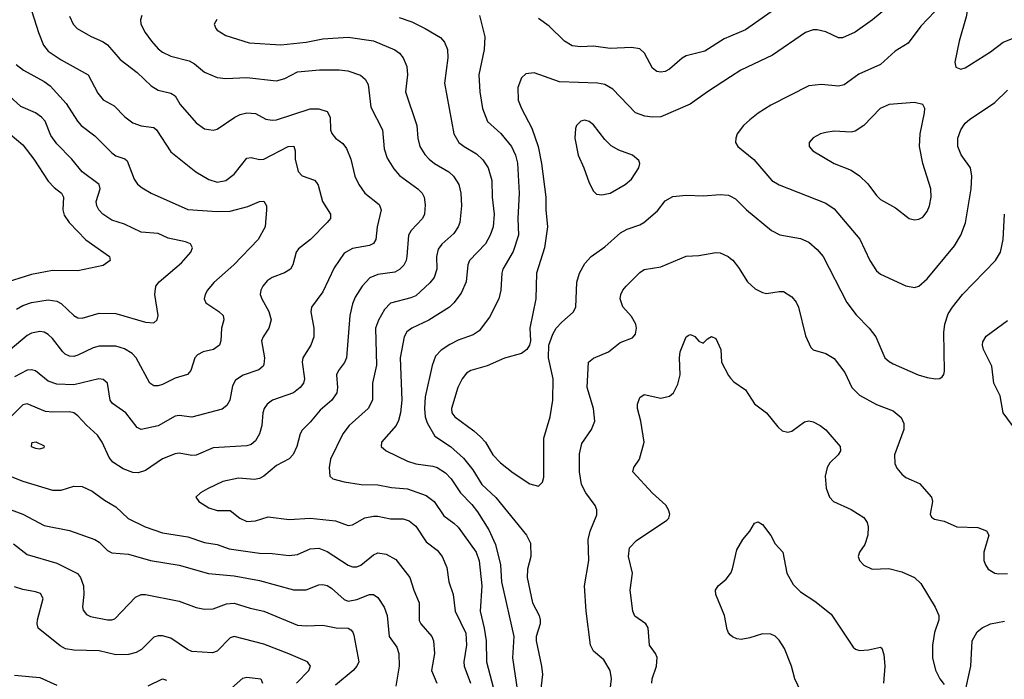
# Model space of a CAD drawing. Header units: inches. Extents: x 501419 to 657765, y 482282 to 547532.
# Tile 186 of 225: x 606634 to 611295, y 522048 to 525171. Entities that reach past the tile are written whole.
import ezdxf

# ---------------------------------------------------------------- set-up
doc = ezdxf.new("R2010")
doc.units = ezdxf.units.IN
doc.header["$MEASUREMENT"] = 0
doc.layers.add('A6502', color=7, linetype='Continuous')
doc.layers.add('A6512', color=7, linetype='Continuous')

msp = doc.modelspace()

# ---------------------------------------------------------------- linework, layer by layer
at = {"layer": 'A6502', "color": 6}
for points, elevation in [([(606691.4, 525210), (606722.8, 525110), (606746.8, 525050), (606770, 525022.5), (606830, 524980.4), (606958.2, 524910), (607003.6, 524823.6), (607030, 524791.8), (607082.4, 524762.4), (607131.5, 524711.5), (607170, 524683), (607208.7, 524668.7), (607270, 524660.3), (607282, 524650), (607350, 524545.4), (607467.7, 524450), (607530, 524414), (607570, 524401.1), (607610, 524409.8), (607650, 524439.3), (607710, 524514.8), (607730, 524517.8), (607770, 524508.5), (607790, 524511.1), (607904.6, 524570), (607932.6, 524572.6), (607939.2, 524550), (607938.6, 524510), (607952.3, 524452.3), (607971.3, 524431.3), (608030, 524410.7), (608040, 524400), (608047.4, 524387.4), (608068.5, 524310), (608105.7, 524250), (608105.2, 524230), (608090.7, 524210), (608010.6, 524130), (607953.8, 524086.2), (607943.4, 524070), (607928.2, 524010), (607915.7, 523990), (607888.3, 523971.7), (607829.3, 523950), (607806.2, 523933.8), (607785.5, 523910), (607775.2, 523890), (607773.4, 523870), (607779.9, 523850), (607813.7, 523790), (607824.9, 523750), (607813.5, 523710), (607787.5, 523670), (607779.7, 523650), (607793.2, 523570), (607790, 523539), (607786.5, 523530), (607766.3, 523513.7), (607691.6, 523488.4), (607655.9, 523464.1), (607642.3, 523437.7), (607628.6, 523370), (607615.1, 523344.9), (607593.4, 523326.6), (607450, 523289.2), (607390, 523297.1), (607370, 523294), (607290, 523248.5), (607210, 523231.1), (607190, 523240.6), (607136.2, 523310), (607073.5, 523353.5), (607063.4, 523370), (607050, 523449.3), (607030, 523467.3), (607009.7, 523469.7), (606890, 523442.6), (606810, 523445), (606770, 523460.2), (606710, 523508.1), (606690, 523513.4), (606670, 523511.2), (606610, 523479.9)], 3500), ([(606870, 525187.3), (606886.9, 525150), (606907.1, 525130), (606970, 525093.4), (607030, 525066.6), (607050, 525052), (607110, 524982.6), (607190, 524920.2), (607257, 524857), (607290, 524837.2), (607350, 524822.7), (607370, 524810.1), (607394, 524770), (607470, 524683.1), (607510, 524654.5), (607550, 524647.3), (607570, 524652.3), (607652.1, 524710), (607677.9, 524722.1), (607710, 524729.9), (607750, 524726.5), (607800, 524700), (607830, 524694.7), (607850, 524697.3), (608010, 524748.9), (608050, 524748.5), (608090, 524736), (608104.3, 524710), (608106.1, 524650), (608111.7, 524631.7), (608128.9, 524610), (608164.3, 524584.3), (608181.2, 524561.3), (608201.9, 524510), (608221.6, 524430), (608240.4, 524390), (608267.9, 524350), (608335.5, 524295.5), (608345.9, 524270), (608327.2, 524190), (608320.6, 524130), (608310, 524111), (608290, 524101.1), (608210, 524088.3), (608170, 524065.8), (608123.8, 523996.2), (608070, 523881.8), (608015.8, 523810), (608012.7, 523787.3), (608026.5, 523710), (608026.6, 523670), (608013.2, 523630), (607974.3, 523570), (607971.3, 523548.6), (607983.4, 523470), (607977.8, 523450), (607962.5, 523430), (607930, 523404.8), (607831.7, 523370), (607805.3, 523350), (607791.7, 523330), (607785.3, 523310), (607781.3, 523250), (607769.7, 523210), (607750, 523177.7), (607730, 523160.3), (607710, 523153.2), (607550, 523144), (607470, 523109.8), (607450, 523108.1), (607390, 523117.8), (607370, 523115.8), (607310, 523092.4), (607230, 523036), (607195.3, 523024.7), (607170, 523026.2), (607123.6, 523043.6), (607075.2, 523075.2), (607058.6, 523098.6), (607025.4, 523170), (607003.4, 523203.4), (606950, 523251.8), (606910, 523295.8), (606890, 523310), (606870, 523314.5), (606790, 523312.8), (606756.5, 523316.5), (606670, 523351.9), (606650, 523346.9), (606590.6, 523289.4)], 3600), ([(607213.3, 525190), (607206.5, 525170), (607208.5, 525150), (607228.1, 525110), (607258.3, 525070), (607290, 525032.9), (607310, 525017.1), (607350, 524998.1), (607436.5, 524976.5), (607461.7, 524961.8), (607510, 524921.7), (607570, 524897.7), (607610, 524892.6), (607710, 524897.9), (607850, 524881.6), (607890, 524892), (607950, 524923.4), (608053.5, 524933.5), (608147, 524933), (608188.4, 524928.4), (608248, 524908), (608270.3, 524890), (608284.2, 524864.2), (608297.2, 524757.2), (608352.3, 524650), (608359.1, 524559.1), (608374.7, 524514.7), (608405.3, 524465.3), (608432.7, 524432.7), (608519.1, 524370), (608539, 524350), (608549.2, 524330), (608554.2, 524294.2), (608551, 524250), (608542, 524230), (608486.9, 524173.1), (608474.9, 524150), (608467.1, 524050), (608463.3, 524030), (608452.1, 524007.9), (608432.4, 523987.6), (608410, 523975.2), (608330, 523964), (608291.3, 523948.7), (608256.2, 523910), (608222.9, 523857.1), (608210, 523826), (608197.4, 523770), (608181.7, 523570), (608172.1, 523547.9), (608143, 523510), (608134.8, 523490), (608139.1, 523430), (608135.5, 523404.5), (608112.6, 523370), (608057.1, 523322.9), (608010, 523264.6), (607972, 523228), (607961.6, 523210), (607945.6, 523150), (607928.4, 523111.6), (607910, 523091.9), (607850, 523059.9), (607790.9, 523009.1), (607770, 522997.9), (607745.8, 522994.2), (607670, 522999.4), (607595.4, 522984.6), (607524.1, 522950), (607490.1, 522930), (607468.6, 522910), (607483.1, 522890), (607530, 522860), (607570, 522846.7), (607630, 522847), (607676.7, 522810), (607710, 522795.4), (607750, 522798.8), (607810, 522816.7), (607910, 522804.4), (608010, 522810), (608130, 522798.6), (608190, 522776.3), (608210, 522778.5), (608267.8, 522812.2), (608310, 522820.9), (608330, 522821), (608390, 522808), (608450, 522807.7), (608477.4, 522797.4), (608510, 522772.7), (608558.6, 522698.6), (608610, 522659), (608635.1, 522630), (608656.8, 522576.8), (608666.1, 522510), (608686.2, 522450), (608696.1, 522370), (608745.7, 522265.7), (608749.9, 522210), (608737.2, 522130), (608738.8, 522110), (608768.8, 522030)], 3700), ([(607568.4, 525171.6), (607554.6, 525150), (607562.2, 525130), (607570, 525122.1), (607610, 525095.3), (607720.8, 525060.8), (607870, 525051.6), (607990, 525065.2), (608070, 525079.8), (608190, 525087.4), (608310, 525070.8), (608410, 525028.9), (608432.1, 525012.1), (608450.3, 524990.3), (608467.8, 524950), (608469.5, 524910), (608461.4, 524830), (608514.3, 524670), (608518.5, 524610), (608529.1, 524570), (608552.6, 524532.6), (608572.9, 524510), (608598.2, 524490), (608666.3, 524450), (608688.1, 524430), (608713.2, 524390), (608722.7, 524350), (608725.4, 524290), (608717.3, 524210), (608710.1, 524189.9), (608690, 524157.9), (608632.7, 524107.3), (608615.5, 524084.5), (608607.7, 524050), (608609.1, 523990), (608596.1, 523950), (608575.7, 523924.3), (608510, 523864.2), (608486.8, 523853.2), (608390, 523829.1), (608361.1, 523798.9), (608332.2, 523747.8), (608319.4, 523710), (608324.2, 523535.8), (608303.8, 523450), (608304.4, 523370), (608284.8, 523330), (608194.1, 523250), (608163.5, 523210), (608106.1, 523090), (608099.3, 523050), (608103.2, 523010), (608116.7, 522996.7), (608170, 522982.3), (608250.9, 522970.9), (608330, 522969.3), (608395.2, 522955.2), (608470, 522949.5), (608557.9, 522917.9), (608596.9, 522890), (608642, 522822), (608690, 522787.6), (608710, 522767.5), (608795.7, 522650), (608810, 522609.3), (608822.6, 522490), (608813.7, 522370), (608833.7, 522290), (608842.8, 522230), (608844.6, 522130), (608876.4, 522010)], 3800), ([(608430, 525181.6), (608490, 525160), (608554.5, 525130), (608626.1, 525086.1), (608645, 525065), (608659.1, 525030), (608660.7, 524990), (608645.5, 524870), (608689.2, 524630), (608713.3, 524590), (608738.8, 524570), (608796.5, 524536.5), (608827.5, 524507.5), (608851.6, 524470), (608868.7, 524410), (608871.8, 524330), (608881.1, 524250), (608875.7, 524190), (608861.1, 524150), (608838.8, 524110), (608763, 524030), (608755.7, 524010), (608747.4, 523930), (608724.7, 523875.3), (608690.3, 523829.7), (608669.3, 523810), (608571.1, 523748.9), (608490, 523709.6), (608467.5, 523692.5), (608454, 523670), (608435.3, 523570), (608443.9, 523370), (608437.1, 523310), (608427.5, 523272.5), (608416.6, 523250), (608347.7, 523170), (608346.3, 523150), (608368.9, 523130), (608470, 523080), (608510, 523067.3), (608590, 523056.8), (608610.1, 523050), (608650, 523024.7), (608676.7, 522996.7), (608720.4, 522930), (608775.3, 522875.3), (608801.3, 522841.3), (608856, 522756), (608886.6, 522686.6), (608910, 522590), (608915.3, 522510), (608973.3, 522250), (608966.7, 522150), (608991.3, 521990)], 3900), ([(608810.3, 525190), (608836.4, 525090), (608832.7, 525030), (608808.4, 524910), (608813, 524830), (608825.6, 524750), (608848.6, 524688.6), (608911.5, 524631.5), (608961.9, 524570), (608981, 524530), (608991.1, 524491.1), (608998.5, 524350), (608992.7, 524230), (608996.2, 524150), (608970, 524073.7), (608921.3, 523990), (608916.4, 523970), (608912, 523890), (608903.3, 523850), (608858.3, 523761.7), (608810, 523698), (608781.7, 523678.3), (608710, 523653.4), (608670, 523633.1), (608630, 523605.9), (608602.8, 523577.2), (608586.3, 523533.7), (608554.1, 523385.9), (608550.6, 523330), (608553.4, 523290), (608562.7, 523262.7), (608599, 523199), (608674.4, 523150), (608735.3, 523095.3), (608779.4, 523039.4), (608821.9, 522970), (608888.2, 522908.2), (609033.3, 522730), (609052, 522692), (609053.9, 522630), (609037.7, 522570), (609036.5, 522530), (609062.4, 522410), (609093.5, 522350), (609098.1, 522330), (609097.5, 522310), (609080, 522250), (609078.7, 522230), (609104.7, 522110), (609108.9, 522070), (609095.2, 521950)], 4000), ([(610000, 525093.4), (609970, 525080.7), (609877.8, 525022.2), (609790, 525000.4), (609770, 524988.9), (609710, 524935.9), (609690, 524925.7), (609670, 524922.2), (609650, 524925.8), (609630, 524942.1), (609592.7, 525012.7), (609570, 525032.4), (609530, 525038.8), (609430, 525034.3), (609350, 525045.8), (609290, 525041.9), (609250, 525047), (609212.7, 525070), (609140.8, 525140.8), (609090, 525176.4)], 4000), ([(606618.5, 524958.5), (606652.7, 524932.7), (606750, 524878.4), (606778, 524858), (606854.8, 524774.8), (606907.5, 524690), (606925.9, 524670), (606990, 524621.2), (607070, 524540.2), (607090, 524527.1), (607132.3, 524512.3), (607143.1, 524503.1), (607176, 524416), (607192.7, 524392.7), (607214.4, 524374.4), (607257.6, 524350), (607430, 524272.8), (607570, 524262.6), (607630, 524265.1), (607714, 524286), (607770, 524310.3), (607790, 524311.7), (607802.2, 524290), (607803.5, 524270), (607797.1, 524190), (607764, 524130), (607648.3, 524010), (607552.7, 523927.3), (607522.8, 523890), (607512.6, 523870), (607508, 523850), (607515.9, 523830), (607577.6, 523790), (607598.1, 523770), (607601.3, 523750), (607589.1, 523710), (607587.3, 523650), (607580.9, 523630), (607551.7, 523610), (607502.2, 523597.8), (607475.9, 523584.1), (607463.1, 523570), (607444, 523510), (607429.3, 523490.7), (607370, 523473.3), (607310, 523443.5), (607290, 523437.6), (607270, 523437.9), (607250, 523449.6), (607186.4, 523570), (607167.6, 523590), (607130, 523612.6), (607090, 523624.5), (607010, 523625.6), (606982.2, 523617.8), (606910, 523581.8), (606890, 523576.9), (606870, 523578.2), (606850, 523587.1), (606838.2, 523598.2), (606790, 523662), (606770, 523680.7), (606750, 523691.8), (606730, 523695.1), (606690, 523687.1), (606670, 523676.2), (606590, 523608.1)], 3400), ([(610000, 524900.3), (609890.4, 524830), (609809, 524771), (609670, 524711.3), (609630, 524708.7), (609593.4, 524713.4), (609550.3, 524730), (609442.4, 524842.4), (609403.7, 524863.7), (609369.8, 524869.8), (609190, 524876.1), (609070, 524919.5), (609030, 524914.9), (609010, 524896.2), (608992.4, 524850), (608993.6, 524790), (609009.1, 524750), (609058.1, 524658.1), (609088.4, 524570), (609105.2, 524490), (609125.1, 524330), (609125.1, 524270), (609132.4, 524190), (609119.1, 524090), (609080.9, 523970), (609077.2, 523850), (609050.1, 523710), (609053.1, 523650), (609047.7, 523630), (609034.5, 523610), (609009.2, 523590.8), (608930, 523568.1), (608847.7, 523532.3), (608770.3, 523509.7), (608750, 523496.8), (608729, 523471), (608707.8, 523430), (608678, 523330), (608680.2, 523310), (608693.6, 523290), (608784.7, 523224.7), (608816.4, 523196.4), (608838.9, 523170), (608874.7, 523110), (608910, 523072.8), (608970, 523025.3), (609050, 522973.2), (609090, 522961.6), (609110, 522980.6), (609115.5, 523004.5), (609116.3, 523190), (609145.1, 523290), (609157.7, 523370), (609160.5, 523470), (609137.8, 523570), (609139.5, 523630), (609158.1, 523681.9), (609174.5, 523710), (609200.6, 523739.4), (609253.9, 523786.1), (609267, 523810), (609271.8, 523928.2), (609284.9, 523970), (609310, 524017.2), (609339, 524050), (609404.7, 524095.3), (609478.2, 524161.8), (609510, 524179.1), (609570, 524199.1), (609588.8, 524211.2), (609653.5, 524266.5), (609690, 524313.8), (609726.8, 524333.2), (609790, 524339.9), (609870, 524336.3), (609950, 524343.5), (609990, 524340.3), (610000, 524334.9)], 4100), ([(606618.9, 523801.1), (606650, 523818.4), (606690, 523832), (606770, 523844.6), (606810, 523838), (606830, 523827.2), (606890, 523771), (606910, 523759.1), (606930, 523757.2), (607010, 523781.2), (607090, 523779.5), (607230, 523738.9), (607270, 523736.4), (607285.8, 523750), (607290.3, 523769.7), (607273.7, 523870), (607279.4, 523910), (607294, 523930), (607400.2, 524019.8), (607445, 524070), (607453.2, 524090), (607442.6, 524110), (607419.7, 524119.7), (607337, 524137), (607290, 524158.9), (607210, 524165.5), (607130, 524202), (607070, 524221.6), (607027.5, 524250), (607009.4, 524270), (606999.8, 524290), (606997, 524310), (607015.9, 524370), (607011.3, 524391.3), (606929.8, 524449.8), (606880.5, 524510), (606810, 524582.4), (606782.3, 524622.3), (606754.3, 524690), (606737.1, 524710), (606710, 524730.2), (606639.6, 524759.6), (606584.3, 524810)], 3300), ([(606590, 524628.3), (606650, 524577.7), (606702, 524510), (606770, 524406.8), (606796.9, 524376.9), (606833.1, 524350), (606841.5, 524330), (606837.9, 524270), (606845.6, 524245.6), (606867.9, 524210), (606948.1, 524128.1), (607059.6, 524050), (607062.8, 524030), (607030, 524007.5), (606910, 523982.6), (606790, 523982.7), (606690, 523965.1), (606550, 523919.7)], 3200), ([(609427.2, 521970), (609436.5, 522050), (609429.3, 522090), (609399.5, 522139.5), (609350, 522181.8), (609335.9, 522210), (609315.7, 522370), (609308.1, 522490), (609328, 522610), (609325, 522710), (609334.3, 522750), (609366.6, 522826.6), (609366.8, 522850), (609358.7, 522870), (609314.7, 522930), (609293.3, 522970), (609283.7, 523030), (609284, 523116), (609296, 523164), (609340.8, 523230), (609356.6, 523270), (609350.5, 523330), (609321.3, 523430), (609327.6, 523550), (609350.9, 523569.1), (609421.8, 523598.2), (609477, 523643), (609534.8, 523665.2), (609550, 523682.7), (609554.7, 523710), (609550.5, 523730), (609530, 523764.9), (609490, 523811.1), (609477.5, 523850), (609479.6, 523870), (609488.9, 523890), (609505.3, 523910), (609570, 523973.9), (609590, 523987.5), (609670, 524001.1), (609790, 524051.1), (609850, 524055), (609930, 524069.4), (609950, 524067.4), (609988.4, 524050), (610000, 524040.8)], 4000), ([(609627, 522030), (609627.7, 522050), (609649.3, 522110), (609651.7, 522151.7), (609644, 522170), (609615.7, 522210), (609610, 522292.3), (609599.1, 522310), (609546.5, 522346.5), (609536.8, 522370), (609524, 522470), (609534.7, 522550), (609516.1, 522630), (609520.5, 522670), (609554.7, 522705.3), (609698.6, 522801.4), (609706.7, 522810), (609711.3, 522830), (609706.2, 522850), (609692.7, 522872.7), (609630, 522929.9), (609536.2, 523030), (609541.7, 523050), (609569.2, 523090), (609590.2, 523170), (609574.2, 523270), (609558.9, 523330), (609558.7, 523350), (609570, 523382.6), (609590, 523395.8), (609670, 523379.4), (609710, 523388.3), (609730, 523404.6), (609750, 523445.3), (609760.6, 523490), (609757.1, 523570), (609761, 523599), (609790, 523669.2), (609802.2, 523677.8), (609810, 523681), (609830, 523671), (609850, 523649), (609870, 523640.1), (609890, 523659.9), (609910, 523671.7), (609930, 523661), (609952.8, 523610), (609956.6, 523550), (609990, 523485.6), (610000, 523474)], 3900), ([(606590, 523009.9), (606650, 522985.5), (606790, 522943.1), (606830, 522944.1), (606890, 522961.9), (606930, 522961), (606977.9, 522937.9), (607035.9, 522895.9), (607090, 522863.8), (607148.6, 522808.6), (607229, 522770), (607310, 522742.1), (607430, 522722.5), (607510, 522695.6), (607570, 522686.2), (607625.6, 522665.6), (607770, 522645), (607830, 522643.5), (607910, 522633.5), (607950, 522638.4), (608010, 522665.6), (608050, 522668.7), (608090, 522653.3), (608190, 522588.2), (608210, 522580.7), (608230, 522580.5), (608250, 522588.3), (608310, 522637.1), (608330, 522647.2), (608370, 522639.9), (608415.2, 522615.2), (608481.6, 522530), (608499.7, 522470), (608526.1, 522410), (608526.1, 522326.1), (608532.6, 522310), (608585.6, 522250), (608594.1, 522230), (608597.5, 522170), (608584.4, 522090), (608608.8, 522028.8)], 3600), ([(606590, 522851.5), (606650, 522829.2), (606750, 522776.4), (606870, 522752.4), (606990, 522710.2), (607010, 522697.4), (607050, 522658.3), (607070, 522646.3), (607150, 522640.9), (607254.3, 522610), (607390, 522588.9), (607528.5, 522548.5), (607650, 522538.1), (607770, 522515), (607930, 522471.6), (607990, 522472.1), (608050, 522494.7), (608070, 522496.9), (608090, 522491.7), (608110, 522479.5), (608170, 522426.4), (608190, 522418.5), (608230, 522425.6), (608290, 522449.2), (608310, 522449.1), (608330, 522435.4), (608359.6, 522390), (608374.6, 522350), (608384, 522250), (608419.6, 522199.6), (608429.7, 522170), (608430, 522110), (608415.2, 522015.2)], 3500), ([(606604.5, 522690), (606670, 522638.2), (606810, 522597.9), (606908.1, 522548.1), (606922.3, 522530), (606936.3, 522490), (606938.7, 522450), (606931.3, 522391.4), (606934.9, 522374.9), (606950, 522355), (606970, 522345.5), (607050, 522329.7), (607070, 522329.5), (607085.2, 522334.8), (607183.1, 522436.9), (607210, 522448.8), (607230, 522448.6), (607390, 522417.9), (607470, 522388.3), (607510, 522379.9), (607550, 522382), (607614.2, 522405.8), (607650, 522407.6), (607724.8, 522384.8), (607790, 522370.8), (607950, 522304.8), (607990, 522300.3), (608070, 522303.7), (608132, 522292), (608189.2, 522289.2), (608202.4, 522282.4), (608211.7, 522271.7), (608216.1, 522256.1), (608240.2, 522130), (608230.8, 522110), (608212.7, 522090), (608130, 522019.7)], 3400), ([(610000, 522257.1), (609990, 522267.4), (609983.1, 522283.1), (609971.6, 522350), (609929.9, 522450), (609928.6, 522470), (609940.3, 522490), (609978.4, 522521.6), (610000, 522549.4)], 3800), ([(607945.3, 522030), (608003.9, 522090), (608010.9, 522110), (607997, 522130), (607909.1, 522169.1), (607790, 522214.1), (607650, 522251), (607630, 522244.1), (607570, 522181.6), (607546.6, 522173.4), (607450, 522180), (607428.9, 522188.9), (607350, 522242.4), (607310, 522253.8), (607290, 522254.1), (607270, 522248), (607211.6, 522188.4), (607185.5, 522174.5), (607150, 522165.2), (607090, 522164.1), (607010, 522182.7), (606890, 522185.4), (606851.8, 522191.9), (606826, 522206), (606721.5, 522290), (606717.3, 522310), (606719.1, 522330), (606745.5, 522430), (606733.4, 522453.4), (606710, 522462.6), (606650, 522472.9), (606610, 522485)], 3300), ([(606610, 522067.2), (606730, 522056.1), (606810, 522019.5)], 3200), ([(607242.5, 522017.5), (607310, 522050.2), (607330, 522044.5)], 3200), ([(607610, 521981.7), (607690, 522052.6), (607710, 522057.3), (607776.2, 522050), (607784.3, 522030)], 3200)]:
    msp.add_lwpolyline(points, dxfattribs=dict(at, elevation=elevation))
for points, elevation in [([(609310, 524695), (609290, 524690.9), (609270.1, 524670), (609265, 524655), (609262.9, 524610), (609278.2, 524530), (609305.6, 524470), (609330, 524398.2), (609350, 524358.3), (609365.6, 524345.6), (609390, 524342.2), (609430, 524349.2), (609500.1, 524390), (609530, 524415.8), (609566, 524470), (609569.6, 524490), (609564.9, 524504.9), (609535.3, 524530), (609470, 524552.5), (609434.4, 524574.4), (609404.4, 524604.4), (609350, 524673.2), (609330, 524689.3)], 4200), ([(606711.8, 523170), (606692.1, 523167.9), (606690, 523164), (606688, 523150), (606710, 523142.1), (606730, 523139.5), (606750, 523145.4), (606751.8, 523151.8)], 3700)]:
    msp.add_lwpolyline(points, close=True, dxfattribs=dict(at, elevation=elevation))
at = {"layer": 'A6512', "color": 6}
for points, elevation in [([(611310, 526573.3), (611190, 526512.5), (611150, 526482), (611071.3, 526410), (610982.9, 526277), (610890, 526067.3), (610800.7, 525930), (610725.1, 525710), (610723, 525670), (610736.8, 525590), (610733.3, 525550), (610690, 525444.5), (610663.7, 525410), (610570, 525379), (610494.2, 525310), (610470, 525298.8), (610450, 525299.5), (610390, 525313.9), (610352.1, 525307.9), (610330, 525298.2), (610239, 525241), (610070, 525123.1), (610000, 525093.4)], 4000), ([(611341.4, 525818.6), (611279.4, 525750), (611210.3, 525709.7), (611180.7, 525670), (611172.7, 525647.3), (611168.1, 525611.9), (611168.6, 525510), (611163.1, 525430), (611130, 525279.9), (611115.5, 525184.5), (611081, 525070), (611061.1, 524970), (611066.1, 524946.1), (611090, 524936.8), (611110, 524942.6), (611230, 525019.4), (611290, 525064.2), (611350, 525088.4)], 4300), ([(610815.2, 525290), (610671, 525170), (610590, 525111.2), (610530, 525085.8), (610510, 525085.3), (610450, 525113.4), (610410, 525122.8), (610390, 525122.3), (610354.1, 525110), (610197.8, 525002.2), (610048.5, 524931.5), (610000, 524900.3)], 4100), ([(610966, 525210), (610900.1, 525139.9), (610840.1, 525059.9), (610778.7, 525021.3), (610710, 524958.6), (610607.4, 524912.6), (610537.9, 524862.1), (610510, 524856.8), (610430, 524864.5), (610370, 524857.5), (610190, 524766.2), (610130.9, 524729.1), (610090, 524696.9), (610061.3, 524670), (610031.1, 524630), (610023.9, 524610), (610023.5, 524590), (610034.1, 524570), (610110, 524508.3), (610195.1, 524410), (610230, 524388.8), (610450, 524302.3), (610490, 524274.8), (610611.7, 524131.7), (610658.4, 524030), (610690, 523981.3), (610710, 523966.5), (610830, 523910.1), (610870, 523902.5), (610890, 523908.7), (610930, 523943.3), (611059.5, 524100.5), (611090, 524150), (611111.6, 524208.4), (611139.1, 524370), (611142.1, 524430), (611135.5, 524470), (611090.8, 524530.8), (611075.9, 524570), (611075.4, 524610), (611088.9, 524650), (611110, 524680.6), (611130, 524698.9), (611250, 524778.4), (611310, 524836.8)], 4200), ([(610000, 524334.9), (610022.6, 524322.6), (610075.1, 524270), (610192.8, 524172.8), (610232.8, 524152.8), (610330, 524135.5), (610370, 524118.3), (610410, 524083.6), (610438.1, 524050), (610550, 523831.6), (610594.2, 523774.2), (610656, 523710), (610687.7, 523670), (610730.6, 523570), (610750, 523551.9), (610770, 523540.9), (610887.8, 523490), (610930, 523476.7), (610970, 523470.4), (610990, 523472.5), (611000.6, 523479.4), (611009, 523491), (611012.5, 523507.5), (611009.3, 523690), (611014, 523730), (611030, 523778.1), (611049.7, 523810.3), (611096.9, 523870), (611252.9, 524030), (611277.6, 524070), (611290.6, 524130), (611295.6, 524250)], 4100), ([(610000, 524040.8), (610010, 524032.8), (610037.8, 523997.8), (610079.9, 523930), (610116.4, 523896.4), (610150, 523879), (610170, 523874.3), (610230, 523884.4), (610250, 523883.6), (610290, 523858.7), (610310, 523833.8), (610321.1, 523810), (610353.8, 523673.8), (610379, 523619), (610390, 523607.8), (610450.4, 523590.4), (610490, 523567.3), (610540.7, 523500.7), (610574, 523430), (610610, 523393.6), (610690, 523348.4), (610770, 523319.3), (610807.3, 523287.3), (610819.2, 523259.2), (610819.7, 523230), (610776.3, 523110), (610777.2, 523070), (610787.3, 523047.3), (610810, 523019.6), (610830, 523004), (610894.4, 522974.4), (610950.6, 522910), (610956.1, 522890), (610944, 522830), (610950, 522815.6), (610965.4, 522805.4), (611010, 522796.6), (611070, 522770.1), (611170, 522766.1), (611210.6, 522750.6), (611222.5, 522730), (611197.8, 522650), (611198.8, 522610), (611205.7, 522590), (611219.4, 522570), (611250, 522551.1), (611270, 522546.9), (611310, 522548.8)], 4000), ([(611334.6, 523250), (611290, 523310), (611275.6, 523390), (611245.5, 523450), (611237, 523530), (611196.8, 523610), (611192, 523630), (611193.7, 523646.3), (611210, 523672.4), (611310, 523746.8)], 4000), ([(610000, 523474), (610015.7, 523455.7), (610070, 523419), (610112.2, 523352.2), (610170, 523309.2), (610223.1, 523243.1), (610244.6, 523224.6), (610270, 523217.2), (610290, 523222.1), (610350, 523267.4), (610370, 523270.9), (610390, 523266.8), (610423.5, 523250), (610450, 523229.2), (610517.7, 523150), (610519.3, 523130), (610508.9, 523110), (610470, 523073.1), (610456.2, 523050), (610448.1, 523010), (610452.4, 522952.4), (610468.3, 522910), (610486.3, 522890), (610570, 522852.3), (610630, 522813.9), (610646, 522790), (610650.3, 522770), (610649.5, 522730), (610634.4, 522685.6), (610609.3, 522649.3), (610603, 522630), (610609.5, 522610), (610630, 522588.4), (610670, 522569.6), (610748.3, 522571.7), (610810, 522556.8), (610869.5, 522529.5), (610900.9, 522500.9), (610968.6, 522390), (610985.4, 522350), (610985.5, 522330), (610964.9, 522270), (610955.4, 522210), (610955.9, 522150), (610970, 522091.1), (610990, 522050.8), (611010, 522023.6)], 3900), ([(610000, 522549.4), (610000.5, 522550), (610009.2, 522570.8), (610030, 522660.3), (610057.2, 522710), (610090.5, 522749.5), (610113.5, 522786.5), (610130, 522793.5), (610150, 522781.2), (610190, 522728.4), (610210, 522690), (610246.6, 522650), (610266.1, 522550), (610296.2, 522496.2), (610330, 522462.6), (610398.2, 522418.2), (610475.7, 522355.7), (610579.8, 522199.8), (610590.3, 522190.3), (610610, 522184.3), (610652.6, 522187.4), (610710, 522200.4), (610715.1, 522195.1), (610724.5, 522164.5), (610730, 522110), (610723.5, 522030)], 3800), ([(611106.3, 521973.6), (611136.3, 522110), (611143.5, 522230), (611167.4, 522272.6), (611190, 522292.3), (611230, 522310.6), (611296.3, 522323.7)], 3900), ([(610332, 521990), (610304.2, 522050), (610287.8, 522110), (610254.1, 522194.1), (610230, 522232.9), (610210, 522251.7), (610190, 522261.6), (610150, 522263.7), (610090, 522244), (610050, 522236.6), (610030, 522238.7), (610008.4, 522248.4), (610000, 522257.1)], 3800)]:
    msp.add_lwpolyline(points, dxfattribs=dict(at, elevation=elevation))
at = {"layer": 'A6512', "color": 6, "elevation": 4300}
msp.add_lwpolyline([(610870, 524778.8), (610750, 524769.7), (610708.2, 524750), (610630.2, 524669.8), (610590, 524643.5), (610570, 524638.8), (610490, 524642.9), (610450, 524637.4), (610425, 524630), (610390, 524610.9), (610372, 524590), (610372, 524570), (610388.6, 524550), (610490, 524490.3), (610570, 524458.7), (610610, 524431.2), (610650, 524394.3), (610690, 524338.5), (610710, 524319.4), (610780.3, 524280.3), (610845, 524230), (610870, 524224), (610890, 524225.9), (610910, 524236.4), (610930, 524262.7), (610941.1, 524290), (610949.5, 524330), (610947.6, 524370), (610909.5, 524489.5), (610894.6, 524570), (610896.7, 524630), (610917.6, 524730), (610918.5, 524750), (610909.5, 524769.5)], close=True, dxfattribs=at)

doc.saveas('drawing.dxf')
